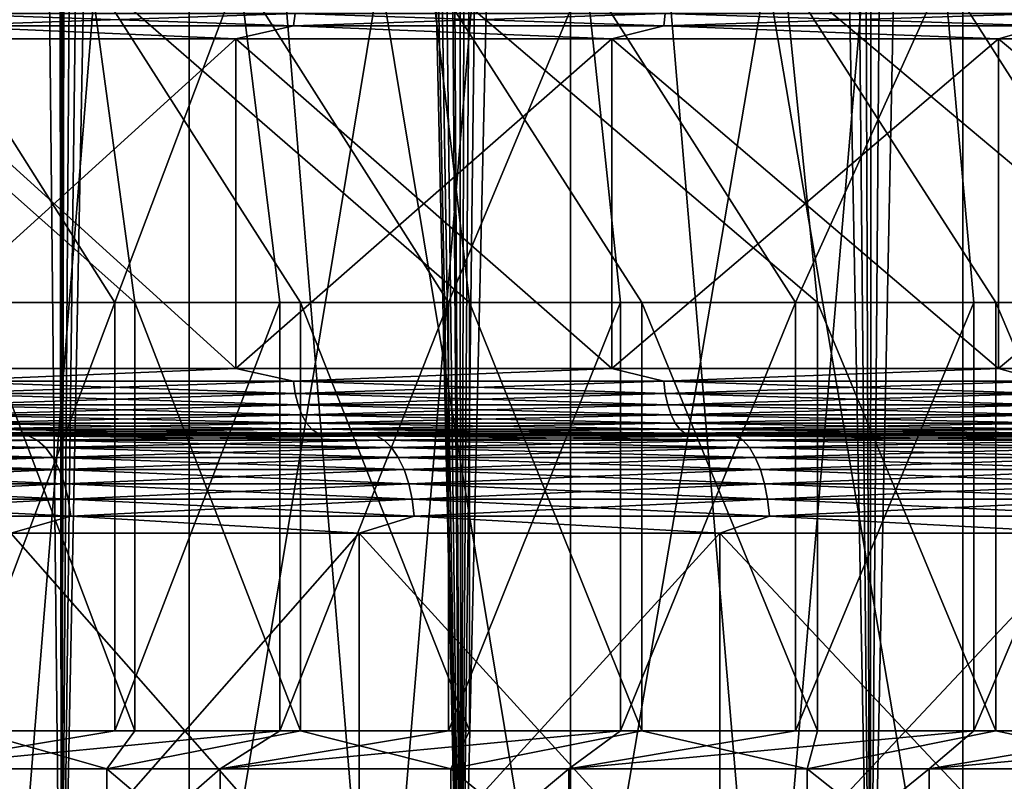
# Model space of a CAD drawing. Header units: metres. Extents: x -30 to 30, y -76 to 64.
# Tile 51 of 256: x -10.45 to -7.46, y -52.95 to -50.64. Entities that reach past the tile are written whole.
import ezdxf

# ---------------------------------------------------------------- set-up
doc = ezdxf.new("R2010")
doc.units = ezdxf.units.M
doc.layers.add('solid_508511', color=7, linetype='CONTINUOUS')

msp = doc.modelspace()

# ---------------------------------------------------------------- linework, layer by layer
at = {"layer": 'solid_508511'}
for points in [[(-10.322361, -54, 20.55356), (-10.35, -0.000038, 20.539658), (-11.499999, 57.5, 19.918583)], [(-11.499981, -54, 19.918594), (-10.322361, -54, 20.55356), (-11.499999, 57.5, 19.918583)], [(-10.322361, -54, 20.55356), (-10.326053, -0.703722, 20.551706), (-10.35, -0.000038, 20.539658)], [(-10.322361, -54, 20.55356), (-10.254038, -1.406152, 20.587732), (-10.326053, -0.703722, 20.551706)], [(-10.322361, -54, 20.55356), (-9.109811, -54, 21.11898), (-10.254038, -1.406152, 20.587732)], [(-9.109811, -54, 21.11898), (-10.133085, -2.107887, 20.647532), (-10.254038, -1.406152, 20.587732)], [(-10.502293, -1.435874, -20.462206), (-10.379053, -2.15293, -20.52499), (-11.499981, -54, -19.918594)], [(-9.109811, -54, 21.11898), (-9.962381, -2.805946, 20.730436), (-10.133085, -2.107887, 20.647532)], [(-10.379053, -2.15293, -20.52499), (-10.322361, -54, -20.55356), (-11.499981, -54, -19.918594)], [(-10.379053, -2.15293, -20.52499), (-10.204941, -2.866957, -20.612112), (-10.322361, -54, -20.55356)], [(-9.109811, -54, 21.11898), (-9.740635, -3.498894, 20.835548), (-9.962381, -2.805946, 20.730436)], [(-10.204941, -2.866957, -20.612112), (-9.978571, -3.576056, -20.722647), (-10.322361, -54, -20.55356)], [(-9.109811, -54, 21.11898), (-9.466595, -4.184033, 20.961479), (-9.740635, -3.498894, 20.835548)], [(-9.978571, -3.576056, -20.722647), (-9.698461, -4.277807, -20.855211), (-10.322361, -54, -20.55356)], [(-9.109811, -54, 21.11898), (-9.140164, -4.855929, 21.105862), (-9.466595, -4.184033, 20.961479)], [(-9.698461, -4.277807, -20.855211), (-9.364363, -4.966766, -21.007349), (-10.322361, -54, -20.55356)], [(-9.109811, -54, 21.11898), (-8.760791, -5.510975, 21.266136), (-9.140164, -4.855929, 21.105862)], [(-9.364363, -4.966766, -21.007349), (-9.109811, -54, -21.11898), (-10.322361, -54, -20.55356)], [(-9.364363, -4.966766, -21.007349), (-8.9758, -5.638712, -21.176285), (-9.109811, -54, -21.11898)], [(-9.109811, -54, 21.11898), (-7.866436, -54, 21.61294), (-8.760791, -5.510975, 21.266136)], [(-7.866436, -54, 21.61294), (-8.330354, -6.142286, 21.438406), (-8.760791, -5.510975, 21.266136)], [(-8.9758, -5.638712, -21.176285), (-8.534445, -6.286748, -21.357979), (-9.109811, -54, -21.11898)], [(-7.866436, -54, 21.61294), (-7.851337, -6.743801, 21.618429), (-8.330354, -6.142286, 21.438406)], [(-8.534445, -6.286748, -21.357979), (-8.043163, -6.904147, -21.547796), (-9.109811, -54, -21.11898)], [(-7.866436, -54, 21.61294), (-6.596446, -54, 22.033768), (-7.851337, -6.743801, 21.618429)], [(-6.596446, -54, 22.033768), (-7.327121, -7.309979, 21.801682), (-7.851337, -6.743801, 21.618429)], [(-8.043163, -6.904147, -21.547796), (-7.866436, -54, -21.61294), (-9.109811, -54, -21.11898)], [(-8.043163, -6.904147, -21.547796), (-7.50508, -7.485552, -21.741062), (-7.866436, -54, -21.61294)], [(-7.50508, -7.485552, -21.741062), (-6.926711, -8.023761, -21.932184), (-7.866436, -54, -21.61294)], [(-6.926711, -8.023761, -21.932184), (-6.596446, -54, -22.033768), (-7.866436, -54, -21.61294)], [(-10.499999, -54, -18.186533), (-9.935271, -47, -18.501095), (-11.054778, -47, -17.854742)], [(-10.499999, -54, 18.186533), (-11.054778, -47, 17.854742), (-9.935271, -47, 18.501095)], [(-10.499999, -54, -18.186533), (-9.934964, -54, -18.501257), (-9.935271, -47, -18.501095)], [(-9.934964, -54, 18.501257), (-10.499999, -54, 18.186533), (-9.935271, -47, 18.501095)], [(-8.777167, -54, -19.07777), (-8.777138, -47, -19.077784), (-9.935271, -47, -18.501095)], [(-9.360505, -54, -18.798429), (-8.777167, -54, -19.07777), (-9.935271, -47, -18.501095)], [(-9.934964, -54, -18.501257), (-9.360505, -54, -18.798429), (-9.935271, -47, -18.501095)], [(-9.934964, -54, 18.501257), (-9.935271, -47, 18.501095), (-8.777138, -47, 19.077784)], [(-9.360505, -54, 18.798429), (-9.934964, -54, 18.501257), (-8.777138, -47, 19.077784)], [(-8.777167, -54, 19.07777), (-9.360505, -54, 18.798429), (-8.777138, -47, 19.077784)], [(-8.777167, -54, -19.07777), (-8.185503, -54, -19.339016), (-8.777138, -47, -19.077784)], [(-8.777167, -54, 19.07777), (-8.777138, -47, 19.077784), (-7.585854, -47, 19.582008)], [(-8.185503, -54, 19.339016), (-8.777167, -54, 19.07777), (-7.585854, -47, 19.582008)], [(-7.586075, -54, -19.581917), (-7.585854, -47, -19.582008), (-8.777138, -47, -19.077784)], [(-8.185503, -54, -19.339016), (-7.586075, -54, -19.581917), (-8.777138, -47, -19.077784)], [(-7.586075, -54, 19.581917), (-8.185503, -54, 19.339016), (-7.585854, -47, 19.582008)], [(-7.586075, -54, -19.581917), (-6.979451, -54, -19.806244), (-7.585854, -47, -19.582008)], [(-6.979451, -54, 19.806244), (-7.586075, -54, 19.581917), (-7.585854, -47, 19.582008)], [(-6.979451, -54, -19.806244), (-6.366541, -47, -20.011675), (-7.585854, -47, -19.582008)], [(-6.979451, -54, 19.806244), (-7.585854, -47, 19.582008), (-6.366541, -47, 20.011675)], [(-10.099211, -51.5, -15.020517), (-10.234916, -50.5, -15.623378), (-11.225897, -50.5, -14.927249)], [(-10.099211, -51.5, -15.020517), (-11.225897, -50.5, -14.927249), (-10.591124, -51.5, -14.67781)], [(-10.160522, -51.5, 14.979113), (-10.792572, -50.5, 15.243484), (-9.782268, -50.5, 15.91071)], [(-10.651041, -51.5, 14.634388), (-10.792572, -50.5, 15.243484), (-10.160522, -51.5, 14.979113)], [(-9.083368, -51.5, -15.655747), (-9.2008, -50.5, -16.253885), (-10.234916, -50.5, -15.623378)], [(-9.596378, -51.5, -15.346645), (-10.234916, -50.5, -15.623378), (-10.099211, -51.5, -15.020517)], [(-9.083368, -51.5, -15.655747), (-10.234916, -50.5, -15.623378), (-9.596378, -51.5, -15.346645)], [(-10.160522, -51.5, 14.979113), (-9.782268, -50.5, 15.91071), (-9.658886, -51.5, 15.307382)], [(-9.146881, -51.5, 15.618725), (-9.782268, -50.5, 15.91071), (-8.73033, -50.5, 16.511353)], [(-9.658886, -51.5, 15.307382), (-9.782268, -50.5, 15.91071), (-9.146881, -51.5, 15.618725)], [(-8.027213, -51.5, -16.222633), (-8.128288, -50.5, -16.815893), (-9.2008, -50.5, -16.253885)], [(-8.560061, -51.5, -15.947895), (-9.2008, -50.5, -16.253885), (-9.083368, -51.5, -15.655747)], [(-8.027213, -51.5, -16.222633), (-9.2008, -50.5, -16.253885), (-8.560061, -51.5, -15.947895)], [(-9.146881, -51.5, 15.618725), (-8.73033, -50.5, 16.511353), (-8.625095, -51.5, 15.912816)], [(-8.093454, -51.5, 16.189688), (-8.73033, -50.5, 16.511353), (-7.642155, -50.5, 17.042328)], [(-8.625095, -51.5, 15.912816), (-8.73033, -50.5, 16.511353), (-8.093454, -51.5, 16.189688)], [(-6.936154, -51.5, -16.718246), (-7.021146, -50.5, -17.307425), (-8.128288, -50.5, -16.815893)], [(-7.485564, -51.5, -16.479574), (-8.128288, -50.5, -16.815893), (-8.027213, -51.5, -16.222633)], [(-6.936154, -51.5, -16.718246), (-8.128288, -50.5, -16.815893), (-7.485564, -51.5, -16.479574)], [(-8.093454, -51.5, 16.189688), (-7.642155, -50.5, 17.042328), (-7.552839, -51.5, 16.448849)], [(-7.004029, -51.5, 16.689924), (-7.642155, -50.5, 17.042328), (-6.521444, -50.5, 17.501833)], [(-7.552839, -51.5, 16.448849), (-7.642155, -50.5, 17.042328), (-7.004029, -51.5, 16.689924)], [(-10.706928, -50.661213, 17.711422), (-9.618005, -50.661213, 18.325577), (-10.701056, -50.623646, 17.701708)], [(-10.706928, -50.661213, -17.711422), (-10.701056, -50.623646, -17.701708), (-9.61273, -50.623646, -18.315525)], [(-9.618005, -50.661213, -18.325577), (-10.706928, -50.661213, -17.711422), (-9.61273, -50.623646, -18.315525)], [(-9.618005, -50.661213, 18.325577), (-9.61273, -50.623646, 18.315525), (-10.701056, -50.623646, 17.701708)], [(-9.618005, -50.661213, 18.325577), (-8.493987, -50.661213, 18.872864), (-9.61273, -50.623646, 18.315525)], [(-9.618005, -50.661213, -18.325577), (-9.61273, -50.623646, -18.315525), (-8.489327, -50.623646, -18.862513)], [(-8.493987, -50.661213, -18.872864), (-9.618005, -50.661213, -18.325577), (-8.489327, -50.623646, -18.862513)], [(-8.493987, -50.661213, 18.872864), (-8.489327, -50.623646, 18.862513), (-9.61273, -50.623646, 18.315525)], [(-8.493987, -50.661213, 18.872864), (-7.338974, -50.661213, 19.351286), (-8.489327, -50.623646, 18.862513)], [(-8.493987, -50.661213, -18.872864), (-8.489327, -50.623646, -18.862513), (-7.334949, -50.623646, -19.340672)], [(-7.338974, -50.661213, -19.351286), (-8.493987, -50.661213, -18.872864), (-7.334949, -50.623646, -19.340672)], [(-7.338974, -50.661213, 19.351286), (-7.334949, -50.623646, 19.340672), (-8.489327, -50.623646, 18.862513)], [(-10.706928, -50.661213, -17.711422), (-9.793023, -50.700001, -18.236959), (-10.897133, -50.700001, -17.599503)], [(-10.706928, -50.661213, 17.711422), (-10.897133, -50.700001, 17.599503), (-9.793023, -50.700001, 18.236959)], [(-9.618005, -50.661213, -18.325577), (-9.793023, -50.700001, -18.236959), (-10.706928, -50.661213, -17.711422)], [(-10.706928, -50.661213, 17.711422), (-9.793023, -50.700001, 18.236959), (-9.618005, -50.661213, 18.325577)], [(-9.618005, -50.661213, -18.325577), (-8.651765, -50.700001, -18.805239), (-9.793023, -50.700001, -18.236959)], [(-9.618005, -50.661213, 18.325577), (-9.793023, -50.700001, 18.236959), (-8.651765, -50.700001, 18.805239)], [(-8.493987, -50.661213, -18.872864), (-8.651765, -50.700001, -18.805239), (-9.618005, -50.661213, -18.325577)], [(-9.618005, -50.661213, 18.325577), (-8.651765, -50.700001, 18.805239), (-8.493987, -50.661213, 18.872864)], [(-8.493987, -50.661213, -18.872864), (-7.477685, -50.700001, -19.302181), (-8.651765, -50.700001, -18.805239)], [(-8.493987, -50.661213, 18.872864), (-8.651765, -50.700001, 18.805239), (-7.477685, -50.700001, 19.302181)], [(-7.338974, -50.661213, -19.351286), (-7.477685, -50.700001, -19.302181), (-8.493987, -50.661213, -18.872864)], [(-8.493987, -50.661213, 18.872864), (-7.477685, -50.700001, 19.302181), (-7.338974, -50.661213, 19.351286)], [(-7.338974, -50.661213, -19.351286), (-6.27524, -50.700001, -19.725906), (-7.477685, -50.700001, -19.302181)], [(-7.338974, -50.661213, 19.351286), (-7.477685, -50.700001, 19.302181), (-6.27524, -50.700001, 19.725906)], [(-10.897133, -51.700001, -17.599503), (-10.897133, -50.700001, -17.599503), (-9.793023, -50.700001, -18.236959)], [(-9.793023, -51.700001, -18.236959), (-10.897133, -51.700001, -17.599503), (-9.793023, -50.700001, -18.236959)], [(-9.793023, -51.700001, 18.236959), (-9.793023, -50.700001, 18.236959), (-10.897133, -50.700001, 17.599503)], [(-10.897133, -51.700001, 17.599503), (-9.793023, -51.700001, 18.236959), (-10.897133, -50.700001, 17.599503)], [(-9.793023, -51.700001, -18.236959), (-9.793023, -50.700001, -18.236959), (-8.651765, -50.700001, -18.805239)], [(-8.651765, -51.700001, -18.805239), (-9.793023, -51.700001, -18.236959), (-8.651765, -50.700001, -18.805239)], [(-8.651765, -51.700001, 18.805239), (-8.651765, -50.700001, 18.805239), (-9.793023, -50.700001, 18.236959)], [(-9.793023, -51.700001, 18.236959), (-8.651765, -51.700001, 18.805239), (-9.793023, -50.700001, 18.236959)], [(-8.651765, -51.700001, -18.805239), (-8.651765, -50.700001, -18.805239), (-7.477685, -50.700001, -19.302181)], [(-7.477685, -51.700001, -19.302181), (-8.651765, -51.700001, -18.805239), (-7.477685, -50.700001, -19.302181)], [(-7.477685, -51.700001, 19.302181), (-7.477685, -50.700001, 19.302181), (-8.651765, -50.700001, 18.805239)], [(-8.651765, -51.700001, 18.805239), (-7.477685, -51.700001, 19.302181), (-8.651765, -50.700001, 18.805239)], [(-7.477685, -51.700001, -19.302181), (-7.477685, -50.700001, -19.302181), (-6.27524, -50.700001, -19.725906)], [(-6.27524, -51.700001, -19.725906), (-7.477685, -51.700001, -19.302181), (-6.27524, -50.700001, -19.725906)], [(-6.27524, -51.700001, 19.725906), (-6.27524, -50.700001, 19.725906), (-7.477685, -50.700001, 19.302181)], [(-7.477685, -51.700001, 19.302181), (-6.27524, -51.700001, 19.725906), (-7.477685, -50.700001, 19.302181)], [(-10.160522, -51.5, 14.979113), (-10.160522, -52.799999, 14.979113), (-10.651041, -52.799999, 14.634388)], [(-10.651041, -51.5, 14.634388), (-10.160522, -51.5, 14.979113), (-10.651041, -52.799999, 14.634388)], [(-10.591124, -51.5, -14.67781), (-10.591124, -52.799999, -14.67781), (-10.099211, -52.799999, -15.020517)], [(-10.099211, -51.5, -15.020517), (-10.591124, -51.5, -14.67781), (-10.099211, -52.799999, -15.020517)], [(-9.658886, -51.5, 15.307382), (-9.658886, -52.799999, 15.307382), (-10.160522, -52.799999, 14.979113)], [(-10.160522, -51.5, 14.979113), (-9.658886, -51.5, 15.307382), (-10.160522, -52.799999, 14.979113)], [(-10.099211, -51.5, -15.020517), (-10.099211, -52.799999, -15.020517), (-9.596378, -52.799999, -15.346645)], [(-9.596378, -51.5, -15.346645), (-10.099211, -51.5, -15.020517), (-9.596378, -52.799999, -15.346645)], [(-9.146881, -51.5, 15.618725), (-9.146881, -52.799999, 15.618725), (-9.658886, -52.799999, 15.307382)], [(-9.658886, -51.5, 15.307382), (-9.146881, -51.5, 15.618725), (-9.658886, -52.799999, 15.307382)], [(-9.596378, -51.5, -15.346645), (-9.596378, -52.799999, -15.346645), (-9.083368, -52.799999, -15.655747)], [(-9.083368, -51.5, -15.655747), (-9.596378, -51.5, -15.346645), (-9.083368, -52.799999, -15.655747)], [(-8.625095, -51.5, 15.912816), (-8.625095, -52.799999, 15.912816), (-9.146881, -52.799999, 15.618725)], [(-9.146881, -51.5, 15.618725), (-8.625095, -51.5, 15.912816), (-9.146881, -52.799999, 15.618725)], [(-9.083368, -51.5, -15.655747), (-9.083368, -52.799999, -15.655747), (-8.560061, -52.799999, -15.947895)], [(-8.560061, -51.5, -15.947895), (-9.083368, -51.5, -15.655747), (-8.560061, -52.799999, -15.947895)], [(-8.093454, -51.5, 16.189688), (-8.093454, -52.799999, 16.189688), (-8.625095, -52.799999, 15.912816)], [(-8.625095, -51.5, 15.912816), (-8.093454, -51.5, 16.189688), (-8.625095, -52.799999, 15.912816)], [(-8.560061, -51.5, -15.947895), (-8.560061, -52.799999, -15.947895), (-8.027213, -52.799999, -16.222633)], [(-8.027213, -51.5, -16.222633), (-8.560061, -51.5, -15.947895), (-8.027213, -52.799999, -16.222633)], [(-7.552839, -51.5, 16.448849), (-7.552839, -52.799999, 16.448849), (-8.093454, -52.799999, 16.189688)], [(-8.093454, -51.5, 16.189688), (-7.552839, -51.5, 16.448849), (-8.093454, -52.799999, 16.189688)], [(-8.027213, -51.5, -16.222633), (-8.027213, -52.799999, -16.222633), (-7.485564, -52.799999, -16.479574)], [(-7.485564, -51.5, -16.479574), (-8.027213, -51.5, -16.222633), (-7.485564, -52.799999, -16.479574)], [(-7.004029, -51.5, 16.689924), (-7.004029, -52.799999, 16.689924), (-7.552839, -52.799999, 16.448849)], [(-7.552839, -51.5, 16.448849), (-7.004029, -51.5, 16.689924), (-7.552839, -52.799999, 16.448849)], [(-7.485564, -51.5, -16.479574), (-7.485564, -52.799999, -16.479574), (-6.936154, -52.799999, -16.718246)], [(-6.936154, -51.5, -16.718246), (-7.485564, -51.5, -16.479574), (-6.936154, -52.799999, -16.718246)], [(-10.706904, -51.739017, 17.711384), (-9.793023, -51.700001, 18.236959), (-10.897133, -51.700001, 17.599503)], [(-10.706904, -51.739017, -17.711384), (-10.897133, -51.700001, -17.599503), (-9.793023, -51.700001, -18.236959)], [(-10.706904, -51.739017, 17.711384), (-9.617984, -51.739017, 18.325537), (-9.793023, -51.700001, 18.236959)], [(-9.617984, -51.739017, -18.325537), (-10.706904, -51.739017, -17.711384), (-9.793023, -51.700001, -18.236959)], [(-9.617984, -51.739017, 18.325537), (-8.651765, -51.700001, 18.805239), (-9.793023, -51.700001, 18.236959)], [(-9.617984, -51.739017, -18.325537), (-9.793023, -51.700001, -18.236959), (-8.651765, -51.700001, -18.805239)], [(-9.617984, -51.739017, 18.325537), (-8.493968, -51.739017, 18.872822), (-8.651765, -51.700001, 18.805239)], [(-8.493968, -51.739017, -18.872822), (-9.617984, -51.739017, -18.325537), (-8.651765, -51.700001, -18.805239)], [(-8.493968, -51.739017, 18.872822), (-7.477685, -51.700001, 19.302181), (-8.651765, -51.700001, 18.805239)], [(-8.493968, -51.739017, -18.872822), (-8.651765, -51.700001, -18.805239), (-7.477685, -51.700001, -19.302181)], [(-8.493968, -51.739017, 18.872822), (-7.338958, -51.739017, 19.351242), (-7.477685, -51.700001, 19.302181)], [(-7.338958, -51.739017, -19.351242), (-8.493968, -51.739017, -18.872822), (-7.477685, -51.700001, -19.302181)], [(-7.338958, -51.739017, 19.351242), (-6.27524, -51.700001, 19.725906), (-7.477685, -51.700001, 19.302181)], [(-7.338958, -51.739017, -19.351242), (-7.477685, -51.700001, -19.302181), (-6.27524, -51.700001, -19.725906)], [(-9.612688, -51.776573, 18.315447), (-9.617984, -51.739017, 18.325537), (-10.706904, -51.739017, 17.711384)], [(-10.701009, -51.776573, 17.701632), (-9.612688, -51.776573, 18.315447), (-10.706904, -51.739017, 17.711384)], [(-10.701009, -51.776573, -17.701632), (-10.706904, -51.739017, -17.711384), (-9.617984, -51.739017, -18.325537)], [(-9.612688, -51.776573, -18.315447), (-10.701009, -51.776573, -17.701632), (-9.617984, -51.739017, -18.325537)], [(-8.489291, -51.776573, 18.862431), (-8.493968, -51.739017, 18.872822), (-9.617984, -51.739017, 18.325537)], [(-9.612688, -51.776573, 18.315447), (-8.489291, -51.776573, 18.862431), (-9.617984, -51.739017, 18.325537)], [(-9.612688, -51.776573, -18.315447), (-9.617984, -51.739017, -18.325537), (-8.493968, -51.739017, -18.872822)], [(-8.489291, -51.776573, -18.862431), (-9.612688, -51.776573, -18.315447), (-8.493968, -51.739017, -18.872822)], [(-7.334917, -51.776573, 19.340588), (-7.338958, -51.739017, 19.351242), (-8.493968, -51.739017, 18.872822)], [(-8.489291, -51.776573, 18.862431), (-7.334917, -51.776573, 19.340588), (-8.493968, -51.739017, 18.872822)], [(-8.489291, -51.776573, -18.862431), (-8.493968, -51.739017, -18.872822), (-7.338958, -51.739017, -19.351242)], [(-7.334917, -51.776573, -19.340588), (-8.489291, -51.776573, -18.862431), (-7.338958, -51.739017, -19.351242)], [(-9.604085, -51.81118, 18.299055), (-9.612688, -51.776573, 18.315447), (-10.701009, -51.776573, 17.701632)], [(-10.691433, -51.81118, 17.685789), (-9.604085, -51.81118, 18.299055), (-10.701009, -51.776573, 17.701632)], [(-10.691433, -51.81118, -17.685789), (-10.701009, -51.776573, -17.701632), (-9.612688, -51.776573, -18.315447)], [(-9.604085, -51.81118, -18.299055), (-10.691433, -51.81118, -17.685789), (-9.612688, -51.776573, -18.315447)], [(-8.481694, -51.81118, 18.845551), (-8.489291, -51.776573, 18.862431), (-9.612688, -51.776573, 18.315447)], [(-9.604085, -51.81118, 18.299055), (-8.481694, -51.81118, 18.845551), (-9.612688, -51.776573, 18.315447)], [(-9.604085, -51.81118, -18.299055), (-9.612688, -51.776573, -18.315447), (-8.489291, -51.776573, -18.862431)], [(-8.481694, -51.81118, -18.845551), (-9.604085, -51.81118, -18.299055), (-8.489291, -51.776573, -18.862431)], [(-7.328353, -51.81118, 19.32328), (-7.334917, -51.776573, 19.340588), (-8.489291, -51.776573, 18.862431)], [(-8.481694, -51.81118, 18.845551), (-7.328353, -51.81118, 19.32328), (-8.489291, -51.776573, 18.862431)], [(-8.481694, -51.81118, -18.845551), (-8.489291, -51.776573, -18.862431), (-7.334917, -51.776573, -19.340588)], [(-7.328353, -51.81118, -19.32328), (-8.481694, -51.81118, -18.845551), (-7.334917, -51.776573, -19.340588)], [(-9.592508, -51.841503, 18.276997), (-9.604085, -51.81118, 18.299055), (-10.691433, -51.81118, 17.685789)], [(-10.678545, -51.841503, 17.664471), (-9.592508, -51.841503, 18.276997), (-10.691433, -51.81118, 17.685789)], [(-10.678545, -51.841503, -17.664471), (-10.691433, -51.81118, -17.685789), (-9.604085, -51.81118, -18.299055)], [(-9.592508, -51.841503, -18.276997), (-10.678545, -51.841503, -17.664471), (-9.604085, -51.81118, -18.299055)], [(-8.47147, -51.841503, 18.822832), (-8.481694, -51.81118, 18.845551), (-9.604085, -51.81118, 18.299055)], [(-9.592508, -51.841503, 18.276997), (-8.47147, -51.841503, 18.822832), (-9.604085, -51.81118, 18.299055)], [(-9.592508, -51.841503, -18.276997), (-9.604085, -51.81118, -18.299055), (-8.481694, -51.81118, -18.845551)], [(-8.47147, -51.841503, -18.822832), (-9.592508, -51.841503, -18.276997), (-8.481694, -51.81118, -18.845551)], [(-7.31952, -51.841503, 19.299986), (-7.328353, -51.81118, 19.32328), (-8.481694, -51.81118, 18.845551)], [(-8.47147, -51.841503, 18.822832), (-7.31952, -51.841503, 19.299986), (-8.481694, -51.81118, 18.845551)], [(-8.47147, -51.841503, -18.822832), (-8.481694, -51.81118, -18.845551), (-7.328353, -51.81118, -19.32328)], [(-7.31952, -51.841503, -19.299986), (-8.47147, -51.841503, -18.822832), (-7.328353, -51.81118, -19.32328)], [(-9.578402, -51.866383, 18.25012), (-9.592508, -51.841503, 18.276997), (-10.678545, -51.841503, 17.664471)], [(-10.662841, -51.866383, 17.638494), (-9.578402, -51.866383, 18.25012), (-10.678545, -51.841503, 17.664471)], [(-10.662841, -51.866383, -17.638494), (-10.678545, -51.841503, -17.664471), (-9.592508, -51.841503, -18.276997)], [(-9.578402, -51.866383, -18.25012), (-10.662841, -51.866383, -17.638494), (-9.592508, -51.841503, -18.276997)], [(-8.459011, -51.866383, 18.795153), (-8.47147, -51.841503, 18.822832), (-9.592508, -51.841503, 18.276997)], [(-9.578402, -51.866383, 18.25012), (-8.459011, -51.866383, 18.795153), (-9.592508, -51.841503, 18.276997)], [(-9.578402, -51.866383, -18.25012), (-9.592508, -51.841503, -18.276997), (-8.47147, -51.841503, -18.822832)], [(-8.459011, -51.866383, -18.795153), (-9.578402, -51.866383, -18.25012), (-8.47147, -51.841503, -18.822832)], [(-7.308755, -51.866383, 19.271605), (-7.31952, -51.841503, 19.299986), (-8.47147, -51.841503, 18.822832)], [(-8.459011, -51.866383, 18.795153), (-7.308755, -51.866383, 19.271605), (-8.47147, -51.841503, 18.822832)], [(-8.459011, -51.866383, -18.795153), (-8.47147, -51.841503, -18.822832), (-7.31952, -51.841503, -19.299986)], [(-7.308755, -51.866383, -19.271605), (-8.459011, -51.866383, -18.795153), (-7.31952, -51.841503, -19.299986)], [(-9.562309, -51.88485, 18.219458), (-9.578402, -51.866383, 18.25012), (-10.662841, -51.866383, 17.638494)], [(-10.644927, -51.88485, 17.60886), (-9.562309, -51.88485, 18.219458), (-10.662841, -51.866383, 17.638494)], [(-10.644927, -51.88485, -17.60886), (-10.662841, -51.866383, -17.638494), (-9.578402, -51.866383, -18.25012)], [(-9.562309, -51.88485, -18.219458), (-10.644927, -51.88485, -17.60886), (-9.578402, -51.866383, -18.25012)], [(-9.54485, -51.896202, 18.186193), (-9.562309, -51.88485, 18.219458), (-10.644927, -51.88485, 17.60886)], [(-10.625491, -51.896202, 17.57671), (-9.54485, -51.896202, 18.186193), (-10.644927, -51.88485, 17.60886)], [(-10.625491, -51.896202, -17.57671), (-10.644927, -51.88485, -17.60886), (-9.562309, -51.88485, -18.219458)], [(-9.54485, -51.896202, -18.186193), (-10.625491, -51.896202, -17.57671), (-9.562309, -51.88485, -18.219458)], [(-8.444799, -51.88485, 18.763575), (-8.459011, -51.866383, 18.795153), (-9.578402, -51.866383, 18.25012)], [(-9.562309, -51.88485, 18.219458), (-8.444799, -51.88485, 18.763575), (-9.578402, -51.866383, 18.25012)], [(-9.562309, -51.88485, -18.219458), (-9.578402, -51.866383, -18.25012), (-8.459011, -51.866383, -18.795153)], [(-8.444799, -51.88485, -18.763575), (-9.562309, -51.88485, -18.219458), (-8.459011, -51.866383, -18.795153)], [(-8.429381, -51.896202, 18.729317), (-8.444799, -51.88485, 18.763575), (-9.562309, -51.88485, 18.219458)], [(-9.54485, -51.896202, 18.186193), (-8.429381, -51.896202, 18.729317), (-9.562309, -51.88485, 18.219458)], [(-9.54485, -51.896202, -18.186193), (-9.562309, -51.88485, -18.219458), (-8.444799, -51.88485, -18.763575)], [(-8.429381, -51.896202, -18.729317), (-9.54485, -51.896202, -18.186193), (-8.444799, -51.88485, -18.763575)], [(-7.296476, -51.88485, 19.239227), (-7.308755, -51.866383, 19.271605), (-8.459011, -51.866383, 18.795153)], [(-8.444799, -51.88485, 18.763575), (-7.296476, -51.88485, 19.239227), (-8.459011, -51.866383, 18.795153)], [(-8.444799, -51.88485, -18.763575), (-8.459011, -51.866383, -18.795153), (-7.308755, -51.866383, -19.271605)], [(-7.296476, -51.88485, -19.239227), (-8.444799, -51.88485, -18.763575), (-7.308755, -51.866383, -19.271605)], [(-7.283154, -51.896202, 19.2041), (-7.296476, -51.88485, 19.239227), (-8.444799, -51.88485, 18.763575)], [(-8.429381, -51.896202, 18.729317), (-7.283154, -51.896202, 19.2041), (-8.444799, -51.88485, 18.763575)], [(-8.429381, -51.896202, -18.729317), (-8.444799, -51.88485, -18.763575), (-7.296476, -51.88485, -19.239227)], [(-7.283154, -51.896202, -19.2041), (-8.429381, -51.896202, -18.729317), (-7.296476, -51.88485, -19.239227)], [(-10.422444, -51.904495, 16.832825), (-10.63423, -51.900002, 16.761133), (-11.43892, -51.904495, 16.159285)], [(-11.43892, -51.904495, -16.159285), (-10.634225, -51.900002, -16.761137), (-10.422444, -51.904495, -16.832825)], [(-11.43892, -51.904495, -16.159285), (-10.422444, -51.904495, -16.832825), (-11.409698, -51.917984, -16.118004)], [(-11.43892, -51.904495, 16.159285), (-11.409698, -51.917984, 16.118004), (-10.395819, -51.917984, 16.789824)], [(-10.422444, -51.904495, 16.832825), (-11.43892, -51.904495, 16.159285), (-10.395819, -51.917984, 16.789824)], [(-10.422444, -51.904495, -16.832825), (-10.395819, -51.917984, -16.789824), (-11.409698, -51.917984, -16.118004)], [(-10.625491, -51.896202, 17.57671), (-10.789824, -51.900002, 17.43071), (-9.696236, -51.900002, 18.06192)], [(-10.63423, -51.900002, 16.761133), (-9.696236, -51.900002, 18.06192), (-10.789824, -51.900002, 17.43071)], [(-10.625491, -51.896202, -17.57671), (-9.69623, -51.900002, -18.061924), (-10.789819, -51.900002, -17.430714)], [(-10.634225, -51.900002, -16.761137), (-10.789819, -51.900002, -17.430714), (-9.69623, -51.900002, -18.061924)], [(-10.63423, -51.900002, 16.761133), (-9.560732, -51.900002, 17.39583), (-9.696236, -51.900002, 18.06192)], [(-10.422444, -51.904495, 16.832825), (-9.560732, -51.900002, 17.39583), (-10.63423, -51.900002, 16.761133)], [(-9.560726, -51.900002, -17.395832), (-10.634225, -51.900002, -16.761137), (-9.69623, -51.900002, -18.061924)], [(-10.422444, -51.904495, -16.832825), (-10.634225, -51.900002, -16.761137), (-9.560726, -51.900002, -17.395832)], [(-9.54485, -51.896202, -18.186193), (-9.69623, -51.900002, -18.061924), (-10.625491, -51.896202, -17.57671)], [(-10.625491, -51.896202, 17.57671), (-9.696236, -51.900002, 18.06192), (-9.54485, -51.896202, 18.186193)], [(-9.366432, -51.904495, 17.442514), (-9.560732, -51.900002, 17.39583), (-10.422444, -51.904495, 16.832825)], [(-10.422444, -51.904495, -16.832825), (-9.560726, -51.900002, -17.395832), (-9.366432, -51.904495, -17.442514)], [(-10.422444, -51.904495, -16.832825), (-9.366432, -51.904495, -17.442514), (-10.395819, -51.917984, -16.789824)], [(-10.422444, -51.904495, 16.832825), (-10.395819, -51.917984, 16.789824), (-9.342505, -51.917984, 17.397955)], [(-9.366432, -51.904495, 17.442514), (-10.422444, -51.904495, 16.832825), (-9.342505, -51.917984, 17.397955)], [(-9.366432, -51.904495, -17.442514), (-9.342505, -51.917984, -17.397955), (-10.395819, -51.917984, -16.789824)], [(-9.54485, -51.896202, 18.186193), (-9.696236, -51.900002, 18.06192), (-8.565773, -51.900002, 18.624647)], [(-9.560732, -51.900002, 17.39583), (-8.565773, -51.900002, 18.624647), (-9.696236, -51.900002, 18.06192)], [(-9.54485, -51.896202, -18.186193), (-8.565767, -51.900002, -18.624649), (-9.69623, -51.900002, -18.061924)], [(-9.560726, -51.900002, -17.395832), (-9.69623, -51.900002, -18.061924), (-8.565767, -51.900002, -18.624649)], [(-9.560732, -51.900002, 17.39583), (-8.449421, -51.900002, 17.961895), (-8.565773, -51.900002, 18.624647)], [(-9.366432, -51.904495, 17.442514), (-8.449421, -51.900002, 17.961895), (-9.560732, -51.900002, 17.39583)], [(-8.449415, -51.900002, -17.961899), (-9.560726, -51.900002, -17.395832), (-8.565767, -51.900002, -18.624649)], [(-9.366432, -51.904495, -17.442514), (-9.560726, -51.900002, -17.395832), (-8.449415, -51.900002, -17.961899)], [(-8.429381, -51.896202, -18.729317), (-8.565767, -51.900002, -18.624649), (-9.54485, -51.896202, -18.186193)], [(-9.54485, -51.896202, 18.186193), (-8.565773, -51.900002, 18.624647), (-8.429381, -51.896202, 18.729317)], [(-8.27489, -51.904495, 17.986038), (-8.449421, -51.900002, 17.961895), (-9.366432, -51.904495, 17.442514)], [(-9.366432, -51.904495, -17.442514), (-8.449415, -51.900002, -17.961899), (-8.27489, -51.904495, -17.986038)], [(-9.366432, -51.904495, -17.442514), (-8.27489, -51.904495, -17.986038), (-9.342505, -51.917984, -17.397955)], [(-9.366432, -51.904495, 17.442514), (-9.342505, -51.917984, 17.397955), (-8.253751, -51.917984, 17.94009)], [(-8.27489, -51.904495, 17.986038), (-9.366432, -51.904495, 17.442514), (-8.253751, -51.917984, 17.94009)], [(-8.27489, -51.904495, -17.986038), (-8.253751, -51.917984, -17.94009), (-9.342505, -51.917984, -17.397955)], [(-8.429381, -51.896202, 18.729317), (-8.565773, -51.900002, 18.624647), (-7.402849, -51.900002, 19.11669)], [(-8.449421, -51.900002, 17.961895), (-7.402849, -51.900002, 19.11669), (-8.565773, -51.900002, 18.624647)], [(-8.429381, -51.896202, -18.729317), (-7.402844, -51.900002, -19.116692), (-8.565767, -51.900002, -18.624649)], [(-8.449415, -51.900002, -17.961899), (-8.565767, -51.900002, -18.624649), (-7.402844, -51.900002, -19.116692)], [(-8.449421, -51.900002, 17.961895), (-7.304772, -51.900002, 18.457052), (-7.402849, -51.900002, 19.11669)], [(-8.27489, -51.904495, 17.986038), (-7.304772, -51.900002, 18.457052), (-8.449421, -51.900002, 17.961895)], [(-7.304767, -51.900002, -18.457054), (-8.449415, -51.900002, -17.961899), (-7.402844, -51.900002, -19.116692)], [(-8.27489, -51.904495, -17.986038), (-8.449415, -51.900002, -17.961899), (-7.304767, -51.900002, -18.457054)], [(-7.283154, -51.896202, -19.2041), (-7.402844, -51.900002, -19.116692), (-8.429381, -51.896202, -18.729317)], [(-8.429381, -51.896202, 18.729317), (-7.402849, -51.900002, 19.11669), (-7.283154, -51.896202, 19.2041)], [(-7.151959, -51.904495, 18.461334), (-7.304772, -51.900002, 18.457052), (-8.27489, -51.904495, 17.986038)], [(-8.27489, -51.904495, -17.986038), (-7.304767, -51.900002, -18.457054), (-7.151959, -51.904495, -18.461334)], [(-8.27489, -51.904495, -17.986038), (-7.151959, -51.904495, -18.461334), (-8.253751, -51.917984, -17.94009)], [(-8.27489, -51.904495, 17.986038), (-8.253751, -51.917984, 17.94009), (-7.133688, -51.917984, 18.414171)], [(-7.151959, -51.904495, 18.461334), (-8.27489, -51.904495, 17.986038), (-7.133688, -51.917984, 18.414171)], [(-7.151959, -51.904495, -18.461334), (-7.133688, -51.917984, -18.414171), (-8.253751, -51.917984, -17.94009)], [(-11.409698, -51.917984, -16.118004), (-10.395819, -51.917984, -16.789824), (-11.382276, -51.940063, -16.079264)], [(-11.409698, -51.917984, 16.118004), (-11.382276, -51.940063, 16.079264), (-10.370833, -51.940063, 16.74947)], [(-10.395819, -51.917984, 16.789824), (-11.409698, -51.917984, 16.118004), (-10.370833, -51.940063, 16.74947)], [(-10.395819, -51.917984, -16.789824), (-10.370833, -51.940063, -16.74947), (-11.382276, -51.940063, -16.079264)], [(-11.382276, -51.940063, -16.079264), (-10.370833, -51.940063, -16.74947), (-11.357488, -51.970051, -16.044247)], [(-11.382276, -51.940063, 16.079264), (-11.357488, -51.970051, 16.044247), (-10.348248, -51.970051, 16.712994)], [(-10.370833, -51.940063, 16.74947), (-11.382276, -51.940063, 16.079264), (-10.348248, -51.970051, 16.712994)], [(-10.370833, -51.940063, -16.74947), (-10.348248, -51.970051, -16.712994), (-11.357488, -51.970051, -16.044247)], [(-10.395819, -51.917984, -16.789824), (-9.342505, -51.917984, -17.397955), (-10.370833, -51.940063, -16.74947)], [(-10.395819, -51.917984, 16.789824), (-10.370833, -51.940063, 16.74947), (-9.32005, -51.940063, 17.35614)], [(-9.342505, -51.917984, 17.397955), (-10.395819, -51.917984, 16.789824), (-9.32005, -51.940063, 17.35614)], [(-9.342505, -51.917984, -17.397955), (-9.32005, -51.940063, -17.35614), (-10.370833, -51.940063, -16.74947)], [(-10.370833, -51.940063, -16.74947), (-9.32005, -51.940063, -17.35614), (-10.348248, -51.970051, -16.712994)], [(-10.370833, -51.940063, 16.74947), (-10.348248, -51.970051, 16.712994), (-9.299753, -51.970051, 17.318342)], [(-9.32005, -51.940063, 17.35614), (-10.370833, -51.940063, 16.74947), (-9.299753, -51.970051, 17.318342)], [(-9.32005, -51.940063, -17.35614), (-9.299753, -51.970051, -17.318342), (-10.348248, -51.970051, -16.712994)], [(-9.342505, -51.917984, -17.397955), (-8.253751, -51.917984, -17.94009), (-9.32005, -51.940063, -17.35614)], [(-9.342505, -51.917984, 17.397955), (-9.32005, -51.940063, 17.35614), (-8.233913, -51.940063, 17.896973)], [(-8.253751, -51.917984, 17.94009), (-9.342505, -51.917984, 17.397955), (-8.233913, -51.940063, 17.896973)], [(-8.253751, -51.917984, -17.94009), (-8.233913, -51.940063, -17.896973), (-9.32005, -51.940063, -17.35614)], [(-9.32005, -51.940063, -17.35614), (-8.233913, -51.940063, -17.896973), (-9.299753, -51.970051, -17.318342)], [(-9.32005, -51.940063, 17.35614), (-9.299753, -51.970051, 17.318342), (-8.215982, -51.970051, 17.857996)], [(-8.233913, -51.940063, 17.896973), (-9.32005, -51.940063, 17.35614), (-8.215982, -51.970051, 17.857996)], [(-8.233913, -51.940063, -17.896973), (-8.215982, -51.970051, -17.857996), (-9.299753, -51.970051, -17.318342)], [(-8.253751, -51.917984, -17.94009), (-7.133688, -51.917984, -18.414171), (-8.233913, -51.940063, -17.896973)], [(-8.253751, -51.917984, 17.94009), (-8.233913, -51.940063, 17.896973), (-7.116543, -51.940063, 18.369915)], [(-7.133688, -51.917984, 18.414171), (-8.253751, -51.917984, 17.94009), (-7.116543, -51.940063, 18.369915)], [(-7.133688, -51.917984, -18.414171), (-7.116543, -51.940063, -18.369915), (-8.233913, -51.940063, -17.896973)], [(-8.233913, -51.940063, -17.896973), (-7.116543, -51.940063, -18.369915), (-8.215982, -51.970051, -17.857996)], [(-8.233913, -51.940063, 17.896973), (-8.215982, -51.970051, 17.857996), (-7.101045, -51.970051, 18.329908)], [(-7.116543, -51.940063, 18.369915), (-8.233913, -51.940063, 17.896973), (-7.101045, -51.970051, 18.329908)], [(-7.116543, -51.940063, -18.369915), (-7.101045, -51.970051, -18.329908), (-8.215982, -51.970051, -17.857996)], [(-11.357488, -51.970051, -16.044247), (-10.348248, -51.970051, -16.712994), (-11.336089, -52.007042, -16.014019)], [(-11.357488, -51.970051, 16.044247), (-11.336089, -52.007042, 16.014019), (-10.328751, -52.007042, 16.681505)], [(-10.348248, -51.970051, 16.712994), (-11.357488, -51.970051, 16.044247), (-10.328751, -52.007042, 16.681505)], [(-10.348248, -51.970051, -16.712994), (-10.328751, -52.007042, -16.681505), (-11.336089, -52.007042, -16.014019)], [(-10.348248, -51.970051, -16.712994), (-9.299753, -51.970051, -17.318342), (-10.328751, -52.007042, -16.681505)], [(-10.348248, -51.970051, 16.712994), (-10.328751, -52.007042, 16.681505), (-9.282231, -52.007042, 17.285713)], [(-9.299753, -51.970051, 17.318342), (-10.348248, -51.970051, 16.712994), (-9.282231, -52.007042, 17.285713)], [(-9.299753, -51.970051, -17.318342), (-9.282231, -52.007042, -17.285713), (-10.328751, -52.007042, -16.681505)], [(-9.299753, -51.970051, -17.318342), (-8.215982, -51.970051, -17.857996), (-9.282231, -52.007042, -17.285713)], [(-9.299753, -51.970051, 17.318342), (-9.282231, -52.007042, 17.285713), (-8.200502, -52.007042, 17.82435)], [(-8.215982, -51.970051, 17.857996), (-9.299753, -51.970051, 17.318342), (-8.200502, -52.007042, 17.82435)], [(-8.215982, -51.970051, -17.857996), (-8.200502, -52.007042, -17.82435), (-9.282231, -52.007042, -17.285713)], [(-8.215982, -51.970051, -17.857996), (-7.101045, -51.970051, -18.329908), (-8.200502, -52.007042, -17.82435)], [(-8.215982, -51.970051, 17.857996), (-8.200502, -52.007042, 17.82435), (-7.087666, -52.007042, 18.295374)], [(-7.101045, -51.970051, 18.329908), (-8.215982, -51.970051, 17.857996), (-7.087666, -52.007042, 18.295374)], [(-7.101045, -51.970051, -18.329908), (-7.087666, -52.007042, -18.295374), (-8.200502, -52.007042, -17.82435)], [(-11.336089, -52.007042, -16.014019), (-10.328751, -52.007042, -16.681505), (-11.31873, -52.049908, -15.989497)], [(-11.336089, -52.007042, 16.014019), (-11.31873, -52.049908, 15.989497), (-10.312935, -52.049908, 16.655962)], [(-10.328751, -52.007042, 16.681505), (-11.336089, -52.007042, 16.014019), (-10.312935, -52.049908, 16.655962)], [(-10.328751, -52.007042, -16.681505), (-10.312935, -52.049908, -16.655962), (-11.31873, -52.049908, -15.989497)], [(-10.328751, -52.007042, -16.681505), (-9.282231, -52.007042, -17.285713), (-10.312935, -52.049908, -16.655962)], [(-10.328751, -52.007042, 16.681505), (-10.312935, -52.049908, 16.655962), (-9.268019, -52.049908, 17.259245)], [(-9.282231, -52.007042, 17.285713), (-10.328751, -52.007042, 16.681505), (-9.268019, -52.049908, 17.259245)], [(-9.282231, -52.007042, -17.285713), (-9.268019, -52.049908, -17.259245), (-10.312935, -52.049908, -16.655962)], [(-9.282231, -52.007042, -17.285713), (-8.200502, -52.007042, -17.82435), (-9.268019, -52.049908, -17.259245)], [(-9.282231, -52.007042, 17.285713), (-9.268019, -52.049908, 17.259245), (-8.187945, -52.049908, 17.797056)], [(-8.200502, -52.007042, 17.82435), (-9.282231, -52.007042, 17.285713), (-8.187945, -52.049908, 17.797056)], [(-8.200502, -52.007042, -17.82435), (-8.187945, -52.049908, -17.797056), (-9.268019, -52.049908, -17.259245)], [(-8.200502, -52.007042, -17.82435), (-7.087666, -52.007042, -18.295374), (-8.187945, -52.049908, -17.797056)], [(-8.200502, -52.007042, 17.82435), (-8.187945, -52.049908, 17.797056), (-7.076813, -52.049908, 18.267359)], [(-7.087666, -52.007042, 18.295374), (-8.200502, -52.007042, 17.82435), (-7.076813, -52.049908, 18.267359)], [(-7.087666, -52.007042, -18.295374), (-7.076813, -52.049908, -18.267359), (-8.187945, -52.049908, -17.797056)], [(-11.31873, -52.049908, -15.989497), (-10.312935, -52.049908, -16.655962), (-11.305942, -52.097343, -15.971431)], [(-11.31873, -52.049908, 15.989497), (-11.305942, -52.097343, 15.971431), (-10.301283, -52.097343, 16.637142)], [(-10.312935, -52.049908, 16.655962), (-11.31873, -52.049908, 15.989497), (-10.301283, -52.097343, 16.637142)], [(-10.312935, -52.049908, -16.655962), (-10.301283, -52.097343, -16.637142), (-11.305942, -52.097343, -15.971431)], [(-10.312935, -52.049908, -16.655962), (-9.268019, -52.049908, -17.259245), (-10.301283, -52.097343, -16.637142)], [(-10.312935, -52.049908, 16.655962), (-10.301283, -52.097343, 16.637142), (-9.257546, -52.097343, 17.239744)], [(-9.268019, -52.049908, 17.259245), (-10.312935, -52.049908, 16.655962), (-9.257546, -52.097343, 17.239744)], [(-9.268019, -52.049908, -17.259245), (-9.257546, -52.097343, -17.239744), (-10.301283, -52.097343, -16.637142)], [(-9.268019, -52.049908, -17.259245), (-8.187945, -52.049908, -17.797056), (-9.257546, -52.097343, -17.239744)], [(-9.268019, -52.049908, 17.259245), (-9.257546, -52.097343, 17.239744), (-8.178694, -52.097343, 17.776949)], [(-8.187945, -52.049908, 17.797056), (-9.268019, -52.049908, 17.259245), (-8.178694, -52.097343, 17.776949)], [(-8.187945, -52.049908, -17.797056), (-8.178694, -52.097343, -17.776949), (-9.257546, -52.097343, -17.239744)], [(-8.187945, -52.049908, -17.797056), (-7.076813, -52.049908, -18.267359), (-8.178694, -52.097343, -17.776949)], [(-8.187945, -52.049908, 17.797056), (-8.178694, -52.097343, 17.776949), (-7.068817, -52.097343, 18.246719)], [(-7.076813, -52.049908, 18.267359), (-8.187945, -52.049908, 17.797056), (-7.068817, -52.097343, 18.246719)], [(-7.076813, -52.049908, -18.267359), (-7.068817, -52.097343, -18.246719), (-8.178694, -52.097343, -17.776949)], [(-11.305942, -52.097343, -15.971431), (-10.301283, -52.097343, -16.637142), (-11.298112, -52.147907, -15.96037)], [(-11.305942, -52.097343, 15.971431), (-11.298112, -52.147907, 15.96037), (-10.294148, -52.147907, 16.62562)], [(-10.301283, -52.097343, 16.637142), (-11.305942, -52.097343, 15.971431), (-10.294148, -52.147907, 16.62562)], [(-10.301283, -52.097343, -16.637142), (-10.294148, -52.147907, -16.62562), (-11.298112, -52.147907, -15.96037)], [(-10.301283, -52.097343, -16.637142), (-9.257546, -52.097343, -17.239744), (-10.294148, -52.147907, -16.62562)], [(-10.301283, -52.097343, 16.637142), (-10.294148, -52.147907, 16.62562), (-9.251135, -52.147907, 17.227804)], [(-9.257546, -52.097343, 17.239744), (-10.301283, -52.097343, 16.637142), (-9.251135, -52.147907, 17.227804)], [(-9.257546, -52.097343, -17.239744), (-9.251135, -52.147907, -17.227804), (-10.294148, -52.147907, -16.62562)], [(-9.257546, -52.097343, -17.239744), (-8.178694, -52.097343, -17.776949), (-9.251135, -52.147907, -17.227804)], [(-9.257546, -52.097343, 17.239744), (-9.251135, -52.147907, 17.227804), (-8.17303, -52.147907, 17.764637)], [(-8.178694, -52.097343, 17.776949), (-9.257546, -52.097343, 17.239744), (-8.17303, -52.147907, 17.764637)], [(-8.178694, -52.097343, -17.776949), (-8.17303, -52.147907, -17.764637), (-9.251135, -52.147907, -17.227804)], [(-8.178694, -52.097343, -17.776949), (-7.068817, -52.097343, -18.246719), (-8.17303, -52.147907, -17.764637)], [(-8.178694, -52.097343, 17.776949), (-8.17303, -52.147907, 17.764637), (-7.063921, -52.147907, 18.234081)], [(-7.068817, -52.097343, 18.246719), (-8.178694, -52.097343, 17.776949), (-7.063921, -52.147907, 18.234081)], [(-7.068817, -52.097343, -18.246719), (-7.063921, -52.147907, -18.234081), (-8.17303, -52.147907, -17.764637)], [(-11.298112, -52.147907, -15.96037), (-10.294148, -52.147907, -16.62562), (-10.475402, -52.200001, -16.506618)], [(-10.294148, -52.147907, 16.62562), (-11.298112, -52.147907, 15.96037), (-10.475402, -52.200001, 16.506618)], [(-10.294148, -52.147907, -16.62562), (-9.418271, -52.200001, -17.131804), (-10.475402, -52.200001, -16.506618)], [(-10.294148, -52.147907, 16.62562), (-10.475402, -52.200001, 16.506618), (-9.418271, -52.200001, 17.131804)], [(-10.294148, -52.147907, -16.62562), (-9.251135, -52.147907, -17.227804), (-9.418271, -52.200001, -17.131804)], [(-9.251135, -52.147907, 17.227804), (-10.294148, -52.147907, 16.62562), (-9.418271, -52.200001, 17.131804)], [(-9.251135, -52.147907, -17.227804), (-8.323972, -52.200001, -17.689375), (-9.418271, -52.200001, -17.131804)], [(-9.251135, -52.147907, 17.227804), (-9.418271, -52.200001, 17.131804), (-8.323972, -52.200001, 17.689375)], [(-9.251135, -52.147907, -17.227804), (-8.17303, -52.147907, -17.764637), (-8.323972, -52.200001, -17.689375)], [(-8.17303, -52.147907, 17.764637), (-9.251135, -52.147907, 17.227804), (-8.323972, -52.200001, 17.689375)], [(-8.17303, -52.147907, -17.764637), (-7.196819, -52.200001, -18.177137), (-8.323972, -52.200001, -17.689375)], [(-8.17303, -52.147907, 17.764637), (-8.323972, -52.200001, 17.689375), (-7.196819, -52.200001, 18.177137)], [(-8.17303, -52.147907, -17.764637), (-7.063921, -52.147907, -18.234081), (-7.196819, -52.200001, -18.177137)], [(-7.063921, -52.147907, 18.234081), (-8.17303, -52.147907, 17.764637), (-7.196819, -52.200001, 18.177137)], [(-10.475402, -53.400002, -16.506618), (-10.475402, -52.200001, -16.506618), (-9.418271, -52.200001, -17.131804)], [(-9.418271, -53.400002, -17.131804), (-10.475402, -53.400002, -16.506618), (-9.418271, -52.200001, -17.131804)], [(-9.418271, -53.400002, 17.131804), (-9.418271, -52.200001, 17.131804), (-10.475402, -52.200001, 16.506618)], [(-10.475402, -53.400002, 16.506618), (-9.418271, -53.400002, 17.131804), (-10.475402, -52.200001, 16.506618)], [(-9.418271, -53.400002, -17.131804), (-9.418271, -52.200001, -17.131804), (-8.323972, -52.200001, -17.689375)], [(-8.323972, -53.400002, -17.689375), (-9.418271, -53.400002, -17.131804), (-8.323972, -52.200001, -17.689375)], [(-8.323972, -53.400002, 17.689375), (-8.323972, -52.200001, 17.689375), (-9.418271, -52.200001, 17.131804)], [(-9.418271, -53.400002, 17.131804), (-8.323972, -53.400002, 17.689375), (-9.418271, -52.200001, 17.131804)], [(-8.323972, -53.400002, -17.689375), (-8.323972, -52.200001, -17.689375), (-7.196819, -52.200001, -18.177137)], [(-7.196819, -53.400002, -18.177137), (-8.323972, -53.400002, -17.689375), (-7.196819, -52.200001, -18.177137)], [(-7.196819, -53.400002, 18.177137), (-7.196819, -52.200001, 18.177137), (-8.323972, -52.200001, 17.689375)], [(-8.323972, -53.400002, 17.689375), (-7.196819, -53.400002, 18.177137), (-8.323972, -52.200001, 17.689375)], [(-10.591124, -52.799999, -14.67781), (-11.185592, -52.914612, -15.048091), (-10.184575, -52.914612, -15.742838)], [(-9.658886, -52.799999, 15.307382), (-9.840059, -52.914612, 15.960443), (-10.855646, -52.914612, 15.287821)], [(-10.160522, -52.799999, 14.979113), (-9.658886, -52.799999, 15.307382), (-10.855646, -52.914612, 15.287821)], [(-10.651041, -52.799999, 14.634388), (-10.160522, -52.799999, 14.979113), (-10.855646, -52.914612, 15.287821)], [(-10.099211, -52.799999, -15.020517), (-10.591124, -52.799999, -14.67781), (-10.184575, -52.914612, -15.742838)], [(-9.596378, -52.799999, -15.346645), (-10.184575, -52.914612, -15.742838), (-9.140414, -52.914612, -16.371174)], [(-9.596378, -52.799999, -15.346645), (-10.099211, -52.799999, -15.020517), (-10.184575, -52.914612, -15.742838)], [(-8.625095, -52.799999, 15.912816), (-8.782314, -52.914612, 16.566032), (-9.840059, -52.914612, 15.960443)], [(-9.146881, -52.799999, 15.618725), (-8.625095, -52.799999, 15.912816), (-9.840059, -52.914612, 15.960443)], [(-9.658886, -52.799999, 15.307382), (-9.146881, -52.799999, 15.618725), (-9.840059, -52.914612, 15.960443)], [(-9.083368, -52.799999, -15.655747), (-9.596378, -52.799999, -15.346645), (-9.140414, -52.914612, -16.371174)], [(-8.560061, -52.799999, -15.947895), (-9.140414, -52.914612, -16.371174), (-8.058021, -52.914612, -16.930174)], [(-8.560061, -52.799999, -15.947895), (-9.083368, -52.799999, -15.655747), (-9.140414, -52.914612, -16.371174)], [(-7.552839, -52.799999, 16.448849), (-7.688036, -52.914612, 17.101362), (-8.782314, -52.914612, 16.566032)], [(-8.093454, -52.799999, 16.189688), (-7.552839, -52.799999, 16.448849), (-8.782314, -52.914612, 16.566032)], [(-8.625095, -52.799999, 15.912816), (-8.093454, -52.799999, 16.189688), (-8.782314, -52.914612, 16.566032)], [(-8.027213, -52.799999, -16.222633), (-8.560061, -52.799999, -15.947895), (-8.058021, -52.914612, -16.930174)], [(-7.485564, -52.799999, -16.479574), (-8.058021, -52.914612, -16.930174), (-6.941036, -52.914612, -17.417936)], [(-7.485564, -52.799999, -16.479574), (-8.027213, -52.799999, -16.222633), (-8.058021, -52.914612, -16.930174)], [(-6.447976, -52.799999, 16.912529), (-6.560865, -52.914612, 17.564667), (-7.688036, -52.914612, 17.101362)], [(-7.004029, -52.799999, 16.689924), (-6.447976, -52.799999, 16.912529), (-7.688036, -52.914612, 17.101362)], [(-7.552839, -52.799999, 16.448849), (-7.004029, -52.799999, 16.689924), (-7.688036, -52.914612, 17.101362)], [(-6.936154, -52.799999, -16.718246), (-7.485564, -52.799999, -16.479574), (-6.941036, -52.914612, -17.417936)], [(-11.185592, -52.914612, -15.048091), (-11.185592, -53.800961, -15.048091), (-10.184575, -53.800961, -15.742838)], [(-10.184575, -52.914612, -15.742838), (-11.185592, -52.914612, -15.048091), (-10.184575, -53.800961, -15.742838)], [(-9.840059, -52.914612, 15.960443), (-9.840059, -53.800961, 15.960443), (-10.855646, -53.800961, 15.287821)], [(-10.855646, -52.914612, 15.287821), (-9.840059, -52.914612, 15.960443), (-10.855646, -53.800961, 15.287821)], [(-10.184575, -52.914612, -15.742838), (-10.184575, -53.800961, -15.742838), (-9.140414, -53.800961, -16.371174)], [(-9.140414, -52.914612, -16.371174), (-10.184575, -52.914612, -15.742838), (-9.140414, -53.800961, -16.371174)], [(-8.782314, -52.914612, 16.566032), (-8.782314, -53.800961, 16.566032), (-9.840059, -53.800961, 15.960443)], [(-9.840059, -52.914612, 15.960443), (-8.782314, -52.914612, 16.566032), (-9.840059, -53.800961, 15.960443)], [(-9.140414, -52.914612, -16.371174), (-9.140414, -53.800961, -16.371174), (-8.058021, -53.800961, -16.930174)], [(-8.058021, -52.914612, -16.930174), (-9.140414, -52.914612, -16.371174), (-8.058021, -53.800961, -16.930174)], [(-7.688036, -52.914612, 17.101362), (-7.688036, -53.800961, 17.101362), (-8.782314, -53.800961, 16.566032)], [(-8.782314, -52.914612, 16.566032), (-7.688036, -52.914612, 17.101362), (-8.782314, -53.800961, 16.566032)], [(-8.058021, -52.914612, -16.930174), (-8.058021, -53.800961, -16.930174), (-6.941036, -53.800961, -17.417936)], [(-6.941036, -52.914612, -17.417936), (-8.058021, -52.914612, -16.930174), (-6.941036, -53.800961, -17.417936)], [(-6.560865, -52.914612, 17.564667), (-6.560865, -53.800961, 17.564667), (-7.688036, -53.800961, 17.101362)], [(-7.688036, -52.914612, 17.101362), (-6.560865, -52.914612, 17.564667), (-7.688036, -53.800961, 17.101362)]]:
    msp.add_3dface(points, dxfattribs=at)

doc.saveas('drawing.dxf')
